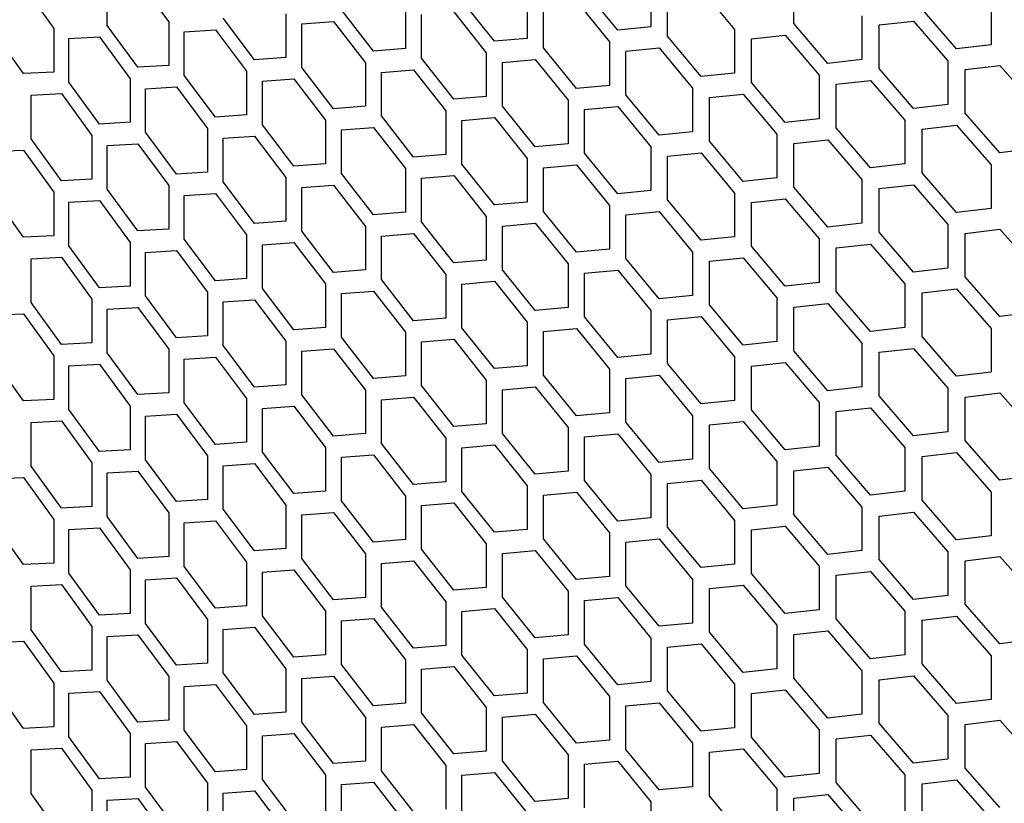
# Model space of a CAD drawing. Header units: millimetres. Extents: x 26293 to 29282, y 1612 to 3704.
# Tile 36 of 54: x 28592 to 28695, y 2915 to 2997. Entities that reach past the tile are written whole.
import ezdxf

# ---------------------------------------------------------------- set-up
doc = ezdxf.new("R2010")
doc.units = ezdxf.units.MM
doc.layers.add('5', color=251, linetype='Continuous')

msp = doc.modelspace()

# ---------------------------------------------------------------- linework, layer by layer
at = {"layer": '5'}
for p, q in [((28592.476, 3000.581), (28595.654, 2996.164)), ((28601.256, 2996.473), (28601.256, 3001.056)), ((28604.481, 3001.245), (28607.723, 2996.86)), ((28658.335, 3000.899), (28658.335, 2996.317)), ((28673.331, 2996.694), (28673.331, 3001.276)), ((28645.339, 2999.697), (28645.339, 2995.114)), ((28654.848, 2995.983), (28651.376, 3000.241)), ((28660.084, 2995.341), (28660.084, 2999.924)), ((28663.595, 3000.271), (28667.122, 2996.046)), ((28632.57, 2998.624), (28632.57, 2994.042)), ((28641.912, 2994.816), (28638.501, 2999.108)), ((28647.059, 2994.121), (28647.059, 2998.704)), ((28650.511, 2999.016), (28653.978, 2994.756)), ((28694.063, 2999.031), (28694.063, 2994.448)), ((28616.725, 2992.866), (28613.437, 2997.227)), ((28620.03, 2997.679), (28620.03, 2993.097)), ((28629.203, 2993.777), (28625.853, 2998.104)), ((28634.259, 2993.032), (28634.259, 2997.614)), ((28637.65, 2997.892), (28641.058, 2993.597)), ((28680.485, 2997.47), (28680.485, 2992.888)), ((28690.421, 2994.019), (28686.795, 2998.181)), ((28604.481, 2992.08), (28601.256, 2996.473)), ((28607.723, 2996.86), (28607.723, 2992.278)), ((28621.688, 2996.652), (28625.018, 2996.896)), ((28621.688, 2992.07), (28621.688, 2996.652)), ((28625.018, 2996.896), (28628.364, 2992.567)), ((28658.335, 2996.317), (28654.848, 2995.983)), ((28676.9, 2992.495), (28673.331, 2996.694)), ((28682.283, 2996.525), (28685.89, 2996.932)), ((28682.283, 2991.943), (28682.283, 2996.525)), ((28685.89, 2996.932), (28689.513, 2992.767)), ((28592.476, 2991.416), (28589.315, 2995.842)), ((28595.654, 2996.164), (28595.654, 2991.581)), ((28597.249, 2995.104), (28600.453, 2995.282)), ((28600.453, 2995.282), (28603.674, 2990.886)), ((28609.35, 2995.816), (28612.618, 2996.027)), ((28609.35, 2991.234), (28609.35, 2995.816)), ((28612.618, 2996.027), (28615.901, 2991.664)), ((28663.595, 2991.107), (28660.084, 2995.341)), ((28667.122, 2996.046), (28667.122, 2991.464)), ((28668.891, 2995.083), (28672.441, 2995.454)), ((28672.441, 2995.454), (28676.006, 2991.253)), ((28597.249, 2990.521), (28597.249, 2995.104)), ((28645.339, 2995.114), (28641.912, 2994.816)), ((28650.511, 2989.852), (28647.059, 2994.121)), ((28653.978, 2994.756), (28653.978, 2990.173)), ((28668.891, 2990.5), (28668.891, 2995.083)), ((28694.063, 2994.448), (28690.421, 2994.019)), ((28620.03, 2993.097), (28616.725, 2992.866)), ((28632.57, 2994.042), (28629.203, 2993.777)), ((28641.058, 2993.597), (28641.058, 2989.015)), ((28655.718, 2993.775), (28659.209, 2994.11)), ((28655.718, 2989.192), (28655.718, 2993.775)), ((28659.209, 2994.11), (28662.716, 2989.873)), ((28607.723, 2992.278), (28604.481, 2992.08)), ((28625.018, 2987.732), (28621.688, 2992.07)), ((28628.364, 2992.567), (28628.364, 2987.985)), ((28637.65, 2988.727), (28634.259, 2993.032)), ((28642.767, 2992.598), (28646.199, 2992.899)), ((28642.767, 2988.016), (28642.767, 2992.598)), ((28646.199, 2992.899), (28649.646, 2988.627)), ((28680.485, 2992.888), (28676.9, 2992.495)), ((28689.513, 2992.767), (28689.513, 2988.185)), ((28691.33, 2991.834), (28694.975, 2992.266)), ((28694.975, 2992.266), (28698.636, 2988.125)), ((28595.654, 2991.581), (28592.476, 2991.416)), ((28612.618, 2986.863), (28609.35, 2991.234)), ((28615.901, 2991.664), (28615.901, 2987.082)), ((28630.043, 2991.551), (28633.414, 2991.818)), ((28630.043, 2986.969), (28630.043, 2991.551)), ((28633.414, 2991.818), (28636.801, 2987.511)), ((28667.122, 2991.464), (28663.595, 2991.107)), ((28676.006, 2991.253), (28676.006, 2986.67)), ((28685.89, 2987.768), (28682.283, 2991.943)), ((28691.33, 2987.252), (28691.33, 2991.834)), ((28600.453, 2986.117), (28597.249, 2990.521)), ((28603.674, 2990.886), (28603.674, 2986.304)), ((28605.29, 2989.837), (28608.536, 2990.037)), ((28608.536, 2990.037), (28611.799, 2985.663)), ((28617.55, 2990.632), (28620.859, 2990.865)), ((28617.55, 2986.05), (28617.55, 2990.632)), ((28620.859, 2990.865), (28624.184, 2986.524)), ((28653.978, 2990.173), (28650.511, 2989.852)), ((28672.441, 2986.289), (28668.891, 2990.5)), ((28677.795, 2990.301), (28681.383, 2990.697)), ((28677.795, 2985.719), (28677.795, 2990.301)), ((28681.383, 2990.697), (28684.987, 2986.519)), ((28593.269, 2989.165), (28596.451, 2989.333)), ((28593.269, 2984.583), (28593.269, 2989.165)), ((28596.451, 2989.333), (28599.65, 2984.926)), ((28605.29, 2985.255), (28605.29, 2989.837)), ((28641.058, 2989.015), (28637.65, 2988.727)), ((28659.209, 2984.946), (28655.718, 2989.192)), ((28662.716, 2989.873), (28662.716, 2985.291)), ((28664.476, 2988.904), (28668.006, 2989.263)), ((28668.006, 2989.263), (28671.552, 2985.05)), ((28628.364, 2987.985), (28625.018, 2987.732)), ((28646.199, 2983.735), (28642.767, 2988.016)), ((28649.646, 2988.627), (28649.646, 2984.045)), ((28651.376, 2987.64), (28654.848, 2987.964)), ((28654.848, 2987.964), (28658.335, 2983.715)), ((28664.476, 2984.322), (28664.476, 2988.904)), ((28689.513, 2988.185), (28685.89, 2987.768)), ((28615.901, 2987.082), (28612.618, 2986.863)), ((28633.414, 2982.653), (28630.043, 2986.969)), ((28636.801, 2987.511), (28636.801, 2982.929)), ((28651.376, 2983.058), (28651.376, 2987.64)), ((28694.975, 2983.101), (28691.33, 2987.252)), ((28603.674, 2986.304), (28600.453, 2986.117)), ((28620.859, 2981.7), (28617.55, 2986.05)), ((28624.184, 2986.524), (28624.184, 2981.942)), ((28638.501, 2986.507), (28641.912, 2986.797)), ((28638.501, 2981.925), (28638.501, 2986.507)), ((28641.912, 2986.797), (28645.339, 2982.513)), ((28676.006, 2986.67), (28672.441, 2986.289)), ((28684.987, 2986.519), (28684.987, 2981.937)), ((28686.795, 2985.58), (28690.421, 2986)), ((28690.421, 2986), (28694.063, 2981.847)), ((28599.65, 2984.926), (28599.65, 2980.344)), ((28608.536, 2980.873), (28605.29, 2985.255)), ((28611.799, 2985.663), (28611.799, 2981.081)), ((28613.437, 2984.625), (28616.725, 2984.847)), ((28616.725, 2984.847), (28620.03, 2980.496)), ((28625.853, 2985.503), (28629.203, 2985.758)), ((28625.853, 2980.921), (28625.853, 2985.503)), ((28629.203, 2985.758), (28632.57, 2981.44)), ((28662.716, 2985.291), (28659.209, 2984.946)), ((28671.552, 2985.05), (28671.552, 2980.468)), ((28681.383, 2981.532), (28677.795, 2985.719)), ((28686.795, 2980.998), (28686.795, 2985.58)), ((28596.451, 2980.168), (28593.269, 2984.583)), ((28601.256, 2983.872), (28604.481, 2984.061)), ((28601.256, 2979.29), (28601.256, 2983.872)), ((28604.481, 2984.061), (28607.723, 2979.676)), ((28613.437, 2980.043), (28613.437, 2984.625)), ((28649.646, 2984.045), (28646.199, 2983.735)), ((28668.006, 2980.099), (28664.476, 2984.322)), ((28673.331, 2984.093), (28676.9, 2984.476)), ((28673.331, 2979.51), (28673.331, 2984.093)), ((28676.9, 2984.476), (28680.485, 2980.287)), ((28589.315, 2983.24), (28592.476, 2983.397)), ((28592.476, 2983.397), (28595.654, 2978.98)), ((28636.801, 2982.929), (28633.414, 2982.653)), ((28654.848, 2978.8), (28651.376, 2983.058)), ((28658.335, 2983.715), (28658.335, 2979.133)), ((28660.084, 2982.74), (28663.595, 2983.088)), ((28663.595, 2983.088), (28667.122, 2978.863)), ((28698.636, 2983.543), (28694.975, 2983.101)), ((28624.184, 2981.942), (28620.859, 2981.7)), ((28641.912, 2977.632), (28638.501, 2981.925)), ((28645.339, 2982.513), (28645.339, 2977.931)), ((28647.059, 2981.52), (28650.511, 2981.833)), ((28650.511, 2981.833), (28653.978, 2977.572)), ((28660.084, 2978.158), (28660.084, 2982.74)), ((28684.987, 2981.937), (28681.383, 2981.532)), ((28694.063, 2981.847), (28694.063, 2977.265)), ((28611.799, 2981.081), (28608.536, 2980.873)), ((28629.203, 2976.594), (28625.853, 2980.921)), ((28632.57, 2981.44), (28632.57, 2976.858)), ((28634.259, 2980.43), (28637.65, 2980.708)), ((28637.65, 2980.708), (28641.058, 2976.413)), ((28647.059, 2976.938), (28647.059, 2981.52)), ((28690.421, 2976.835), (28686.795, 2980.998)), ((28599.65, 2980.344), (28596.451, 2980.168)), ((28607.723, 2979.676), (28607.723, 2975.094)), ((28616.725, 2975.683), (28613.437, 2980.043)), ((28620.03, 2980.496), (28620.03, 2975.913)), ((28621.688, 2979.469), (28625.018, 2979.713)), ((28625.018, 2979.713), (28628.364, 2975.384)), ((28634.259, 2975.848), (28634.259, 2980.43)), ((28671.552, 2980.468), (28668.006, 2980.099)), ((28680.485, 2980.287), (28680.485, 2975.704)), ((28682.283, 2979.341), (28685.89, 2979.749)), ((28685.89, 2979.749), (28689.513, 2975.584)), ((28592.476, 2974.232), (28589.315, 2978.658)), ((28595.654, 2978.98), (28595.654, 2974.398)), ((28604.481, 2974.896), (28601.256, 2979.29)), ((28609.35, 2978.633), (28612.618, 2978.844)), ((28609.35, 2974.05), (28609.35, 2978.633)), ((28612.618, 2978.844), (28615.901, 2974.481)), ((28621.688, 2974.886), (28621.688, 2979.469)), ((28658.335, 2979.133), (28654.848, 2978.8)), ((28667.122, 2978.863), (28667.122, 2974.28)), ((28676.9, 2975.311), (28673.331, 2979.51)), ((28682.283, 2974.759), (28682.283, 2979.341)), ((28597.249, 2977.92), (28600.453, 2978.098)), ((28597.249, 2973.338), (28597.249, 2977.92)), ((28600.453, 2978.098), (28603.674, 2973.703)), ((28645.339, 2977.931), (28641.912, 2977.632)), ((28663.595, 2973.923), (28660.084, 2978.158)), ((28668.891, 2977.899), (28672.441, 2978.27)), ((28668.891, 2973.317), (28668.891, 2977.899)), ((28672.441, 2978.27), (28676.006, 2974.069)), ((28632.57, 2976.858), (28629.203, 2976.594)), ((28650.511, 2972.668), (28647.059, 2976.938)), ((28653.978, 2977.572), (28653.978, 2972.99)), ((28655.718, 2976.591), (28659.209, 2976.927)), ((28655.718, 2972.009), (28655.718, 2976.591)), ((28659.209, 2976.927), (28662.716, 2972.69)), ((28694.063, 2977.265), (28690.421, 2976.835)), ((28620.03, 2975.913), (28616.725, 2975.683)), ((28637.65, 2971.544), (28634.259, 2975.848)), ((28641.058, 2976.413), (28641.058, 2971.831)), ((28642.767, 2975.415), (28646.199, 2975.716)), ((28646.199, 2975.716), (28649.646, 2971.443)), ((28680.485, 2975.704), (28676.9, 2975.311)), ((28689.513, 2975.584), (28689.513, 2971.001)), ((28607.723, 2975.094), (28604.481, 2974.896)), ((28615.901, 2974.481), (28615.901, 2969.899)), ((28625.018, 2970.548), (28621.688, 2974.886)), ((28628.364, 2975.384), (28628.364, 2970.801)), ((28630.043, 2974.368), (28633.414, 2974.634)), ((28633.414, 2974.634), (28636.801, 2970.328)), ((28642.767, 2970.832), (28642.767, 2975.415)), ((28685.89, 2970.584), (28682.283, 2974.759)), ((28691.33, 2974.65), (28694.975, 2975.082)), ((28691.33, 2970.068), (28691.33, 2974.65)), ((28694.975, 2975.082), (28698.636, 2970.942)), ((28595.654, 2974.398), (28592.476, 2974.232)), ((28603.674, 2973.703), (28603.674, 2969.12)), ((28612.618, 2969.679), (28609.35, 2974.05)), ((28617.55, 2973.448), (28620.859, 2973.681)), ((28617.55, 2968.866), (28617.55, 2973.448)), ((28620.859, 2973.681), (28624.184, 2969.341)), ((28630.043, 2969.786), (28630.043, 2974.368)), ((28667.122, 2974.28), (28663.595, 2973.923)), ((28676.006, 2974.069), (28676.006, 2969.487)), ((28677.795, 2973.118), (28681.383, 2973.513)), ((28681.383, 2973.513), (28684.987, 2969.336)), ((28600.453, 2968.934), (28597.249, 2973.338)), ((28605.29, 2972.654), (28608.536, 2972.854)), ((28605.29, 2968.071), (28605.29, 2972.654)), ((28608.536, 2972.854), (28611.799, 2968.48)), ((28653.978, 2972.99), (28650.511, 2972.668)), ((28662.716, 2972.69), (28662.716, 2968.107)), ((28672.441, 2969.106), (28668.891, 2973.317)), ((28677.795, 2968.535), (28677.795, 2973.118)), ((28593.269, 2971.982), (28596.451, 2972.149)), ((28593.269, 2967.399), (28593.269, 2971.982)), ((28596.451, 2972.149), (28599.65, 2967.743)), ((28641.058, 2971.831), (28637.65, 2971.544)), ((28649.646, 2971.443), (28649.646, 2966.861)), ((28659.209, 2967.762), (28655.718, 2972.009)), ((28664.476, 2971.72), (28668.006, 2972.08)), ((28664.476, 2967.138), (28664.476, 2971.72)), ((28668.006, 2972.08), (28671.552, 2967.867)), ((28628.364, 2970.801), (28625.018, 2970.548)), ((28646.199, 2966.551), (28642.767, 2970.832)), ((28651.376, 2970.456), (28654.848, 2970.781)), ((28651.376, 2965.874), (28651.376, 2970.456)), ((28654.848, 2970.781), (28658.335, 2966.532)), ((28689.513, 2971.001), (28685.89, 2970.584)), ((28615.901, 2969.899), (28612.618, 2969.679)), ((28624.184, 2969.341), (28624.184, 2964.758)), ((28633.414, 2965.47), (28630.043, 2969.786)), ((28636.801, 2970.328), (28636.801, 2965.746)), ((28638.501, 2969.324), (28641.912, 2969.613)), ((28638.501, 2964.741), (28638.501, 2969.324)), ((28641.912, 2969.613), (28645.339, 2965.329)), ((28676.006, 2969.487), (28672.441, 2969.106)), ((28684.987, 2969.336), (28684.987, 2964.754)), ((28694.975, 2965.918), (28691.33, 2970.068)), ((28603.674, 2969.12), (28600.453, 2968.934)), ((28611.799, 2968.48), (28611.799, 2963.898)), ((28620.859, 2964.517), (28617.55, 2968.866)), ((28625.853, 2968.319), (28629.203, 2968.575)), ((28625.853, 2963.737), (28625.853, 2968.319)), ((28629.203, 2968.575), (28632.57, 2964.257)), ((28681.383, 2964.348), (28677.795, 2968.535)), ((28686.795, 2968.396), (28690.421, 2968.816)), ((28686.795, 2963.814), (28686.795, 2968.396)), ((28690.421, 2968.816), (28694.063, 2964.663)), ((28596.451, 2962.985), (28593.269, 2967.399)), ((28599.65, 2967.743), (28599.65, 2963.16)), ((28608.536, 2963.689), (28605.29, 2968.071)), ((28613.437, 2967.442), (28616.725, 2967.664)), ((28613.437, 2962.86), (28613.437, 2967.442)), ((28616.725, 2967.664), (28620.03, 2963.312)), ((28662.716, 2968.107), (28659.209, 2967.762)), ((28671.552, 2967.867), (28671.552, 2963.284)), ((28673.331, 2966.909), (28676.9, 2967.292)), ((28676.9, 2967.292), (28680.485, 2963.103)), ((28589.315, 2966.057), (28592.476, 2966.213)), ((28592.476, 2966.213), (28595.654, 2961.796)), ((28601.256, 2966.688), (28604.481, 2966.877)), ((28601.256, 2962.106), (28601.256, 2966.688)), ((28604.481, 2966.877), (28607.723, 2962.493)), ((28649.646, 2966.861), (28646.199, 2966.551)), ((28658.335, 2966.532), (28658.335, 2961.949)), ((28668.006, 2962.915), (28664.476, 2967.138)), ((28673.331, 2962.327), (28673.331, 2966.909)), ((28698.636, 2966.359), (28694.975, 2965.918)), ((28636.801, 2965.746), (28633.414, 2965.47)), ((28645.339, 2965.329), (28645.339, 2960.747)), ((28654.848, 2961.616), (28651.376, 2965.874)), ((28660.084, 2965.556), (28663.595, 2965.904)), ((28660.084, 2960.974), (28660.084, 2965.556)), ((28663.595, 2965.904), (28667.122, 2961.679)), ((28624.184, 2964.758), (28620.859, 2964.517)), ((28632.57, 2964.257), (28632.57, 2959.674)), ((28641.912, 2960.448), (28638.501, 2964.741)), ((28647.059, 2964.336), (28650.511, 2964.649)), ((28647.059, 2959.754), (28647.059, 2964.336)), ((28650.511, 2964.649), (28653.978, 2960.388)), ((28684.987, 2964.754), (28681.383, 2964.348)), ((28694.063, 2964.663), (28694.063, 2960.081)), ((28599.65, 2963.16), (28596.451, 2962.985)), ((28611.799, 2963.898), (28608.536, 2963.689)), ((28620.03, 2963.312), (28620.03, 2958.73)), ((28629.203, 2959.41), (28625.853, 2963.737)), ((28634.259, 2963.247), (28637.65, 2963.525)), ((28634.259, 2958.664), (28634.259, 2963.247)), ((28637.65, 2963.525), (28641.058, 2959.23)), ((28671.552, 2963.284), (28668.006, 2962.915)), ((28690.421, 2959.651), (28686.795, 2963.814)), ((28604.481, 2957.713), (28601.256, 2962.106)), ((28607.723, 2962.493), (28607.723, 2957.91)), ((28616.725, 2958.499), (28613.437, 2962.86)), ((28621.688, 2962.285), (28625.018, 2962.529)), ((28621.688, 2957.703), (28621.688, 2962.285)), ((28625.018, 2962.529), (28628.364, 2958.2)), ((28676.9, 2958.128), (28673.331, 2962.327)), ((28680.485, 2963.103), (28680.485, 2958.521)), ((28682.283, 2962.158), (28685.89, 2962.565)), ((28682.283, 2957.575), (28682.283, 2962.158)), ((28685.89, 2962.565), (28689.513, 2958.4)), ((28592.476, 2957.049), (28589.315, 2961.474)), ((28595.654, 2961.796), (28595.654, 2957.214)), ((28609.35, 2961.449), (28612.618, 2961.66)), ((28609.35, 2956.867), (28609.35, 2961.449)), ((28612.618, 2961.66), (28615.901, 2957.297)), ((28658.335, 2961.949), (28654.848, 2961.616)), ((28667.122, 2961.679), (28667.122, 2957.097)), ((28668.891, 2960.715), (28672.441, 2961.087)), ((28672.441, 2961.087), (28676.006, 2956.885)), ((28597.249, 2960.737), (28600.453, 2960.915)), ((28597.249, 2956.154), (28597.249, 2960.737)), ((28600.453, 2960.915), (28603.674, 2956.519)), ((28645.339, 2960.747), (28641.912, 2960.448)), ((28653.978, 2960.388), (28653.978, 2955.806)), ((28663.595, 2956.739), (28660.084, 2960.974)), ((28668.891, 2956.133), (28668.891, 2960.715)), ((28694.063, 2960.081), (28690.421, 2959.651)), ((28632.57, 2959.674), (28629.203, 2959.41)), ((28641.058, 2959.23), (28641.058, 2954.647)), ((28650.511, 2955.484), (28647.059, 2959.754)), ((28655.718, 2959.407), (28659.209, 2959.743)), ((28655.718, 2954.825), (28655.718, 2959.407)), ((28659.209, 2959.743), (28662.716, 2955.506)), ((28620.03, 2958.73), (28616.725, 2958.499)), ((28628.364, 2958.2), (28628.364, 2953.618)), ((28637.65, 2954.36), (28634.259, 2958.664)), ((28642.767, 2958.231), (28646.199, 2958.532)), ((28642.767, 2953.649), (28642.767, 2958.231)), ((28646.199, 2958.532), (28649.646, 2954.26)), ((28680.485, 2958.521), (28676.9, 2958.128)), ((28689.513, 2958.4), (28689.513, 2953.818)), ((28595.654, 2957.214), (28592.476, 2957.049)), ((28607.723, 2957.91), (28604.481, 2957.713)), ((28615.901, 2957.297), (28615.901, 2952.715)), ((28625.018, 2953.365), (28621.688, 2957.703)), ((28630.043, 2957.184), (28633.414, 2957.451)), ((28630.043, 2952.602), (28630.043, 2957.184)), ((28633.414, 2957.451), (28636.801, 2953.144)), ((28667.122, 2957.097), (28663.595, 2956.739)), ((28685.89, 2953.401), (28682.283, 2957.575)), ((28691.33, 2957.467), (28694.975, 2957.899)), ((28691.33, 2952.884), (28691.33, 2957.467)), ((28694.975, 2957.899), (28698.636, 2953.758)), ((28600.453, 2951.75), (28597.249, 2956.154)), ((28603.674, 2956.519), (28603.674, 2951.937)), ((28612.618, 2952.495), (28609.35, 2956.867)), ((28617.55, 2956.265), (28620.859, 2956.498)), ((28617.55, 2951.682), (28617.55, 2956.265)), ((28620.859, 2956.498), (28624.184, 2952.157)), ((28672.441, 2951.922), (28668.891, 2956.133)), ((28676.006, 2956.885), (28676.006, 2952.303)), ((28677.795, 2955.934), (28681.383, 2956.329)), ((28677.795, 2951.352), (28677.795, 2955.934)), ((28681.383, 2956.329), (28684.987, 2952.152)), ((28593.269, 2954.798), (28596.451, 2954.965)), ((28596.451, 2954.965), (28599.65, 2950.559)), ((28605.29, 2955.47), (28608.536, 2955.67)), ((28605.29, 2950.888), (28605.29, 2955.47)), ((28608.536, 2955.67), (28611.799, 2951.296)), ((28653.978, 2955.806), (28650.511, 2955.484)), ((28662.716, 2955.506), (28662.716, 2950.924)), ((28664.476, 2954.537), (28668.006, 2954.896)), ((28668.006, 2954.896), (28671.552, 2950.683)), ((28593.269, 2950.216), (28593.269, 2954.798)), ((28641.058, 2954.647), (28637.65, 2954.36)), ((28649.646, 2954.26), (28649.646, 2949.677)), ((28659.209, 2950.579), (28655.718, 2954.825)), ((28664.476, 2949.954), (28664.476, 2954.537)), ((28689.513, 2953.818), (28685.89, 2953.401)), ((28628.364, 2953.618), (28625.018, 2953.365)), ((28636.801, 2953.144), (28636.801, 2948.562)), ((28646.199, 2949.367), (28642.767, 2953.649)), ((28651.376, 2953.273), (28654.848, 2953.597)), ((28651.376, 2948.69), (28651.376, 2953.273)), ((28654.848, 2953.597), (28658.335, 2949.348)), ((28694.975, 2948.734), (28691.33, 2952.884)), ((28603.674, 2951.937), (28600.453, 2951.75)), ((28615.901, 2952.715), (28612.618, 2952.495)), ((28624.184, 2952.157), (28624.184, 2947.575)), ((28633.414, 2948.286), (28630.043, 2952.602)), ((28638.501, 2952.14), (28641.912, 2952.429)), ((28638.501, 2947.558), (28638.501, 2952.14)), ((28641.912, 2952.429), (28645.339, 2948.146)), ((28676.006, 2952.303), (28672.441, 2951.922)), ((28684.987, 2952.152), (28684.987, 2947.57)), ((28608.536, 2946.505), (28605.29, 2950.888)), ((28611.799, 2951.296), (28611.799, 2946.714)), ((28620.859, 2947.333), (28617.55, 2951.682)), ((28625.853, 2951.136), (28629.203, 2951.391)), ((28625.853, 2946.554), (28625.853, 2951.136)), ((28629.203, 2951.391), (28632.57, 2947.073)), ((28662.716, 2950.924), (28659.209, 2950.579)), ((28681.383, 2947.165), (28677.795, 2951.352)), ((28686.795, 2951.213), (28690.421, 2951.632)), ((28686.795, 2946.63), (28686.795, 2951.213)), ((28690.421, 2951.632), (28694.063, 2947.48)), ((28596.451, 2945.801), (28593.269, 2950.216)), ((28599.65, 2950.559), (28599.65, 2945.977)), ((28601.256, 2949.505), (28604.481, 2949.694)), ((28604.481, 2949.694), (28607.723, 2945.309)), ((28613.437, 2950.258), (28616.725, 2950.48)), ((28613.437, 2945.676), (28613.437, 2950.258)), ((28616.725, 2950.48), (28620.03, 2946.128)), ((28649.646, 2949.677), (28646.199, 2949.367)), ((28668.006, 2945.732), (28664.476, 2949.954)), ((28671.552, 2950.683), (28671.552, 2946.101)), ((28673.331, 2949.725), (28676.9, 2950.109)), ((28673.331, 2945.143), (28673.331, 2949.725)), ((28676.9, 2950.109), (28680.485, 2945.919)), ((28589.315, 2948.873), (28592.476, 2949.03)), ((28592.476, 2949.03), (28595.654, 2944.613)), ((28601.256, 2944.922), (28601.256, 2949.505)), ((28654.848, 2944.432), (28651.376, 2948.69)), ((28658.335, 2949.348), (28658.335, 2944.766)), ((28660.084, 2948.373), (28663.595, 2948.72)), ((28663.595, 2948.72), (28667.122, 2944.495)), ((28698.636, 2949.176), (28694.975, 2948.734)), ((28636.801, 2948.562), (28633.414, 2948.286)), ((28645.339, 2948.146), (28645.339, 2943.563)), ((28660.084, 2943.791), (28660.084, 2948.373)), ((28611.799, 2946.714), (28608.536, 2946.505)), ((28624.184, 2947.575), (28620.859, 2947.333)), ((28632.57, 2947.073), (28632.57, 2942.491)), ((28641.912, 2943.265), (28638.501, 2947.558)), ((28647.059, 2947.153), (28650.511, 2947.465)), ((28647.059, 2942.571), (28647.059, 2947.153)), ((28650.511, 2947.465), (28653.978, 2943.205)), ((28684.987, 2947.57), (28681.383, 2947.165)), ((28690.421, 2942.468), (28686.795, 2946.63)), ((28694.063, 2947.48), (28694.063, 2942.897)), ((28599.65, 2945.977), (28596.451, 2945.801)), ((28616.725, 2941.315), (28613.437, 2945.676)), ((28620.03, 2946.128), (28620.03, 2941.546)), ((28629.203, 2942.227), (28625.853, 2946.554)), ((28634.259, 2946.063), (28637.65, 2946.341)), ((28634.259, 2941.481), (28634.259, 2946.063)), ((28637.65, 2946.341), (28641.058, 2942.046)), ((28671.552, 2946.101), (28668.006, 2945.732)), ((28680.485, 2945.919), (28680.485, 2941.337)), ((28595.654, 2944.613), (28595.654, 2940.03)), ((28604.481, 2940.529), (28601.256, 2944.922)), ((28607.723, 2945.309), (28607.723, 2940.727)), ((28621.688, 2945.101), (28625.018, 2945.346)), ((28621.688, 2940.519), (28621.688, 2945.101)), ((28625.018, 2945.346), (28628.364, 2941.016)), ((28658.335, 2944.766), (28654.848, 2944.432)), ((28676.9, 2940.944), (28673.331, 2945.143)), ((28682.283, 2944.974), (28685.89, 2945.382)), ((28682.283, 2940.392), (28682.283, 2944.974)), ((28685.89, 2945.382), (28689.513, 2941.216)), ((28592.476, 2939.865), (28589.315, 2944.291)), ((28597.249, 2943.553), (28600.453, 2943.731)), ((28597.249, 2938.971), (28597.249, 2943.553)), ((28600.453, 2943.731), (28603.674, 2939.335)), ((28609.35, 2944.266), (28612.618, 2944.476)), ((28609.35, 2939.683), (28609.35, 2944.266)), ((28612.618, 2944.476), (28615.901, 2940.114)), ((28645.339, 2943.563), (28641.912, 2943.265)), ((28663.595, 2939.556), (28660.084, 2943.791)), ((28667.122, 2944.495), (28667.122, 2939.913)), ((28668.891, 2943.532), (28672.441, 2943.903)), ((28668.891, 2938.95), (28668.891, 2943.532)), ((28672.441, 2943.903), (28676.006, 2939.702)), ((28632.57, 2942.491), (28629.203, 2942.227)), ((28650.511, 2938.301), (28647.059, 2942.571)), ((28653.978, 2943.205), (28653.978, 2938.623)), ((28655.718, 2942.224), (28659.209, 2942.56)), ((28659.209, 2942.56), (28662.716, 2938.323)), ((28694.063, 2942.897), (28690.421, 2942.468)), ((28620.03, 2941.546), (28616.725, 2941.315)), ((28637.65, 2937.177), (28634.259, 2941.481)), ((28641.058, 2942.046), (28641.058, 2937.464)), ((28655.718, 2937.641), (28655.718, 2942.224)), ((28607.723, 2940.727), (28604.481, 2940.529)), ((28625.018, 2936.181), (28621.688, 2940.519)), ((28628.364, 2941.016), (28628.364, 2936.434)), ((28642.767, 2941.047), (28646.199, 2941.348)), ((28642.767, 2936.465), (28642.767, 2941.047)), ((28646.199, 2941.348), (28649.646, 2937.076)), ((28680.485, 2941.337), (28676.9, 2940.944)), ((28685.89, 2936.217), (28682.283, 2940.392)), ((28689.513, 2941.216), (28689.513, 2936.634)), ((28691.33, 2940.283), (28694.975, 2940.715)), ((28694.975, 2940.715), (28698.636, 2936.575)), ((28595.654, 2940.03), (28592.476, 2939.865)), ((28612.618, 2935.312), (28609.35, 2939.683)), ((28615.901, 2940.114), (28615.901, 2935.531)), ((28630.043, 2940.001), (28633.414, 2940.267)), ((28630.043, 2935.418), (28630.043, 2940.001)), ((28633.414, 2940.267), (28636.801, 2935.961)), ((28667.122, 2939.913), (28663.595, 2939.556)), ((28676.006, 2939.702), (28676.006, 2935.12)), ((28691.33, 2935.701), (28691.33, 2940.283)), ((28600.453, 2934.566), (28597.249, 2938.971)), ((28603.674, 2939.335), (28603.674, 2934.753)), ((28605.29, 2938.287), (28608.536, 2938.486)), ((28608.536, 2938.486), (28611.799, 2934.113)), ((28617.55, 2939.081), (28620.859, 2939.314)), ((28617.55, 2934.499), (28617.55, 2939.081)), ((28620.859, 2939.314), (28624.184, 2934.974)), ((28653.978, 2938.623), (28650.511, 2938.301)), ((28662.716, 2938.323), (28662.716, 2933.74)), ((28672.441, 2934.739), (28668.891, 2938.95)), ((28677.795, 2938.75), (28681.383, 2939.146)), ((28677.795, 2934.168), (28677.795, 2938.75)), ((28681.383, 2939.146), (28684.987, 2934.969)), ((28593.269, 2937.614), (28596.451, 2937.782)), ((28593.269, 2933.032), (28593.269, 2937.614)), ((28596.451, 2937.782), (28599.65, 2933.376)), ((28605.29, 2933.704), (28605.29, 2938.287)), ((28641.058, 2937.464), (28637.65, 2937.177)), ((28659.209, 2933.395), (28655.718, 2937.641)), ((28664.476, 2937.353), (28668.006, 2937.713)), ((28664.476, 2932.771), (28664.476, 2937.353)), ((28668.006, 2937.713), (28671.552, 2933.499)), ((28628.364, 2936.434), (28625.018, 2936.181)), ((28646.199, 2932.184), (28642.767, 2936.465)), ((28649.646, 2937.076), (28649.646, 2932.494)), ((28651.376, 2936.089), (28654.848, 2936.413)), ((28654.848, 2936.413), (28658.335, 2932.165)), ((28689.513, 2936.634), (28685.89, 2936.217)), ((28615.901, 2935.531), (28612.618, 2935.312)), ((28633.414, 2931.103), (28630.043, 2935.418)), ((28636.801, 2935.961), (28636.801, 2931.378)), ((28638.501, 2934.956), (28641.912, 2935.246)), ((28641.912, 2935.246), (28645.339, 2930.962)), ((28651.376, 2931.507), (28651.376, 2936.089)), ((28694.975, 2931.55), (28691.33, 2935.701)), ((28603.674, 2934.753), (28600.453, 2934.566)), ((28620.859, 2930.149), (28617.55, 2934.499)), ((28624.184, 2934.974), (28624.184, 2930.391)), ((28625.853, 2933.952), (28629.203, 2934.208)), ((28629.203, 2934.208), (28632.57, 2929.89)), ((28638.501, 2930.374), (28638.501, 2934.956)), ((28676.006, 2935.12), (28672.441, 2934.739)), ((28684.987, 2934.969), (28684.987, 2930.386)), ((28686.795, 2934.029), (28690.421, 2934.449)), ((28690.421, 2934.449), (28694.063, 2930.296)), ((28599.65, 2933.376), (28599.65, 2928.793)), ((28608.536, 2929.322), (28605.29, 2933.704)), ((28611.799, 2934.113), (28611.799, 2929.53)), ((28613.437, 2933.075), (28616.725, 2933.296)), ((28616.725, 2933.296), (28620.03, 2928.945)), ((28625.853, 2929.37), (28625.853, 2933.952)), ((28662.716, 2933.74), (28659.209, 2933.395)), ((28671.552, 2933.499), (28671.552, 2928.917)), ((28681.383, 2929.981), (28677.795, 2934.168)), ((28686.795, 2929.447), (28686.795, 2934.029)), ((28596.451, 2928.617), (28593.269, 2933.032)), ((28601.256, 2932.321), (28604.481, 2932.51)), ((28601.256, 2927.739), (28601.256, 2932.321)), ((28604.481, 2932.51), (28607.723, 2928.125)), ((28613.437, 2928.492), (28613.437, 2933.075)), ((28649.646, 2932.494), (28646.199, 2932.184)), ((28658.335, 2932.165), (28658.335, 2927.582)), ((28668.006, 2928.548), (28664.476, 2932.771)), ((28673.331, 2932.542), (28676.9, 2932.925)), ((28673.331, 2927.959), (28673.331, 2932.542)), ((28676.9, 2932.925), (28680.485, 2928.736)), ((28589.315, 2931.689), (28592.476, 2931.846)), ((28592.476, 2931.846), (28595.654, 2927.429)), ((28636.801, 2931.378), (28633.414, 2931.103)), ((28654.848, 2927.249), (28651.376, 2931.507)), ((28660.084, 2931.189), (28663.595, 2931.537)), ((28660.084, 2926.607), (28660.084, 2931.189)), ((28663.595, 2931.537), (28667.122, 2927.312)), ((28698.636, 2931.992), (28694.975, 2931.55)), ((28624.184, 2930.391), (28620.859, 2930.149)), ((28641.912, 2926.081), (28638.501, 2930.374)), ((28645.339, 2930.962), (28645.339, 2926.38)), ((28647.059, 2929.969), (28650.511, 2930.282)), ((28650.511, 2930.282), (28653.978, 2926.021)), ((28684.987, 2930.386), (28681.383, 2929.981)), ((28694.063, 2930.296), (28694.063, 2925.714)), ((28611.799, 2929.53), (28608.536, 2929.322)), ((28629.203, 2925.043), (28625.853, 2929.37)), ((28632.57, 2929.89), (28632.57, 2925.307)), ((28634.259, 2928.88), (28637.65, 2929.157)), ((28637.65, 2929.157), (28641.058, 2924.862)), ((28647.059, 2925.387), (28647.059, 2929.969)), ((28690.421, 2925.284), (28686.795, 2929.447)), ((28599.65, 2928.793), (28596.451, 2928.617)), ((28607.723, 2928.125), (28607.723, 2923.543)), ((28616.725, 2924.132), (28613.437, 2928.492)), ((28620.03, 2928.945), (28620.03, 2924.362)), ((28621.688, 2927.918), (28625.018, 2928.162)), ((28625.018, 2928.162), (28628.364, 2923.833)), ((28634.259, 2924.297), (28634.259, 2928.88)), ((28671.552, 2928.917), (28668.006, 2928.548)), ((28680.485, 2928.736), (28680.485, 2924.154)), ((28682.283, 2927.79), (28685.89, 2928.198)), ((28685.89, 2928.198), (28689.513, 2924.033)), ((28592.476, 2922.682), (28589.315, 2927.107)), ((28595.654, 2927.429), (28595.654, 2922.847)), ((28604.481, 2923.345), (28601.256, 2927.739)), ((28609.35, 2927.082), (28612.618, 2927.293)), ((28609.35, 2922.5), (28609.35, 2927.082)), ((28612.618, 2927.293), (28615.901, 2922.93)), ((28621.688, 2923.336), (28621.688, 2927.918)), ((28658.335, 2927.582), (28654.848, 2927.249)), ((28667.122, 2927.312), (28667.122, 2922.729)), ((28676.9, 2923.761), (28673.331, 2927.959)), ((28682.283, 2923.208), (28682.283, 2927.79)), ((28597.249, 2926.369), (28600.453, 2926.547)), ((28597.249, 2921.787), (28597.249, 2926.369)), ((28600.453, 2926.547), (28603.674, 2922.152)), ((28645.339, 2926.38), (28641.912, 2926.081)), ((28653.978, 2926.021), (28653.978, 2921.439)), ((28663.595, 2922.372), (28660.084, 2926.607)), ((28668.891, 2926.348), (28672.441, 2926.72)), ((28668.891, 2921.766), (28668.891, 2926.348)), ((28672.441, 2926.72), (28676.006, 2922.518)), ((28632.57, 2925.307), (28629.203, 2925.043)), ((28650.511, 2921.117), (28647.059, 2925.387)), ((28655.718, 2925.04), (28659.209, 2925.376)), ((28655.718, 2920.458), (28655.718, 2925.04)), ((28659.209, 2925.376), (28662.716, 2921.139)), ((28694.063, 2925.714), (28690.421, 2925.284)), ((28620.03, 2924.362), (28616.725, 2924.132)), ((28637.65, 2919.993), (28634.259, 2924.297)), ((28641.058, 2924.862), (28641.058, 2920.28)), ((28642.767, 2923.864), (28646.199, 2924.165)), ((28642.767, 2919.281), (28642.767, 2923.864)), ((28646.199, 2924.165), (28649.646, 2919.893)), ((28680.485, 2924.154), (28676.9, 2923.761)), ((28689.513, 2924.033), (28689.513, 2919.451)), ((28595.654, 2922.847), (28592.476, 2922.682)), ((28607.723, 2923.543), (28604.481, 2923.345)), ((28615.901, 2922.93), (28615.901, 2918.348)), ((28625.018, 2918.997), (28621.688, 2923.336)), ((28628.364, 2923.833), (28628.364, 2919.25)), ((28630.043, 2922.817), (28633.414, 2923.084)), ((28630.043, 2918.235), (28630.043, 2922.817)), ((28633.414, 2923.084), (28636.801, 2918.777)), ((28685.89, 2919.033), (28682.283, 2923.208)), ((28691.33, 2923.1), (28694.975, 2923.531)), ((28691.33, 2918.517), (28691.33, 2923.1)), ((28694.975, 2923.531), (28698.636, 2919.391)), ((28600.453, 2917.383), (28597.249, 2921.787)), ((28603.674, 2922.152), (28603.674, 2917.57)), ((28612.618, 2918.128), (28609.35, 2922.5)), ((28617.55, 2921.897), (28620.859, 2922.13)), ((28617.55, 2917.315), (28617.55, 2921.897)), ((28620.859, 2922.13), (28624.184, 2917.79)), ((28667.122, 2922.729), (28663.595, 2922.372)), ((28676.006, 2922.518), (28676.006, 2917.936)), ((28677.795, 2921.567), (28681.383, 2921.962)), ((28681.383, 2921.962), (28684.987, 2917.785)), ((28605.29, 2921.103), (28608.536, 2921.303)), ((28605.29, 2916.521), (28605.29, 2921.103)), ((28608.536, 2921.303), (28611.799, 2916.929)), ((28653.978, 2921.439), (28650.511, 2921.117)), ((28662.716, 2921.139), (28662.716, 2916.557)), ((28672.441, 2917.555), (28668.891, 2921.766)), ((28677.795, 2916.984), (28677.795, 2921.567)), ((28593.269, 2920.431), (28596.451, 2920.598)), ((28593.269, 2915.849), (28593.269, 2920.431)), ((28596.451, 2920.598), (28599.65, 2916.192)), ((28641.058, 2920.28), (28637.65, 2919.993)), ((28649.646, 2919.893), (28649.646, 2915.31)), ((28659.209, 2916.211), (28655.718, 2920.458)), ((28664.476, 2920.169), (28668.006, 2920.529)), ((28664.476, 2915.587), (28664.476, 2920.169)), ((28668.006, 2920.529), (28671.552, 2916.316)), ((28628.364, 2919.25), (28625.018, 2918.997)), ((28636.801, 2918.777), (28636.801, 2914.195)), ((28646.199, 2915), (28642.767, 2919.281)), ((28651.376, 2918.906), (28654.848, 2919.23)), ((28651.376, 2914.323), (28651.376, 2918.906)), ((28654.848, 2919.23), (28658.335, 2914.981)), ((28689.513, 2919.451), (28685.89, 2919.033)), ((28615.901, 2918.348), (28612.618, 2918.128)), ((28624.184, 2917.79), (28624.184, 2913.208)), ((28633.414, 2913.919), (28630.043, 2918.235)), ((28638.501, 2917.773), (28641.912, 2918.062)), ((28638.501, 2913.19), (28638.501, 2917.773)), ((28641.912, 2918.062), (28645.339, 2913.778)), ((28676.006, 2917.936), (28672.441, 2917.555)), ((28684.987, 2917.785), (28684.987, 2913.203)), ((28694.975, 2914.367), (28691.33, 2918.517)), ((28603.674, 2917.57), (28600.453, 2917.383)), ((28611.799, 2916.929), (28611.799, 2912.347)), ((28620.859, 2912.966), (28617.55, 2917.315)), ((28625.853, 2916.769), (28629.203, 2917.024)), ((28625.853, 2912.186), (28625.853, 2916.769)), ((28629.203, 2917.024), (28632.57, 2912.706)), ((28681.383, 2912.798), (28677.795, 2916.984)), ((28686.795, 2916.846), (28690.421, 2917.265)), ((28686.795, 2912.263), (28686.795, 2916.846)), ((28690.421, 2917.265), (28694.063, 2913.112)), ((28596.451, 2911.434), (28593.269, 2915.849)), ((28599.65, 2916.192), (28599.65, 2911.61)), ((28608.536, 2912.138), (28605.29, 2916.521)), ((28613.437, 2915.891), (28616.725, 2916.113)), ((28613.437, 2911.309), (28613.437, 2915.891)), ((28616.725, 2916.113), (28620.03, 2911.761)), ((28662.716, 2916.557), (28659.209, 2916.211)), ((28668.006, 2911.364), (28664.476, 2915.587)), ((28671.552, 2916.316), (28671.552, 2911.733)), ((28673.331, 2915.358), (28676.9, 2915.742)), ((28676.9, 2915.742), (28680.485, 2911.552)), ((28601.256, 2915.138), (28604.481, 2915.326)), ((28601.256, 2910.555), (28601.256, 2915.138)), ((28604.481, 2915.326), (28607.723, 2910.942)), ((28649.646, 2915.31), (28646.199, 2915)), ((28658.335, 2914.981), (28658.335, 2910.399)), ((28673.331, 2910.776), (28673.331, 2915.358))]:
    msp.add_line(p, q, dxfattribs=at)

doc.saveas('drawing.dxf')
